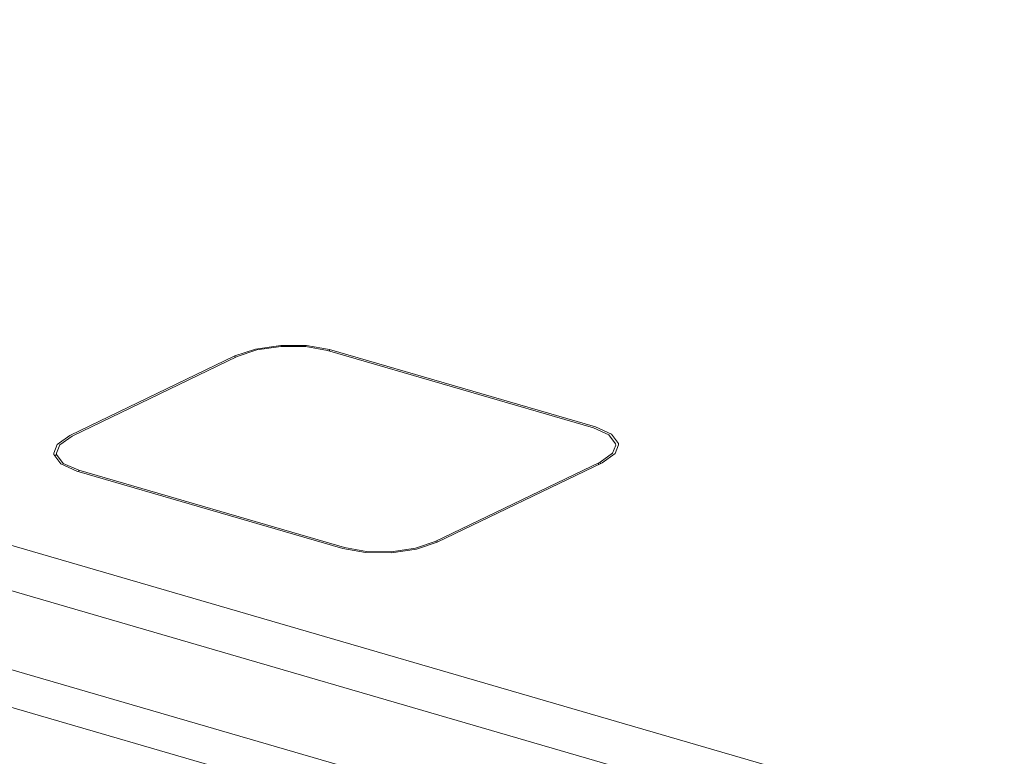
# Model space of a CAD drawing. Header units: millimetres. Extents: x 3925 to 5043, y -86 to 778.
# Tile 233 of 256: x 4859 to 4877, y 129 to 142. Entities that reach past the tile are written whole.
import ezdxf

# ---------------------------------------------------------------- set-up
doc = ezdxf.new("R2010")
doc.units = ezdxf.units.MM
doc.header["$LTSCALE"] = 46.255
for name, color, linetype in [('H30K-CHRISTIDXF_CONTINUOUS_LINE', 7, 'CONTINUOUS'), ('H30K-REAR-CODXF_CONTINUOUS_LINE', 7, 'CONTINUOUS'), ('H30K-TOP-COVDXF_CONTINUOUS_LINE', 7, 'CONTINUOUS'), ('R70-LABEL-IRDXF_CONTINUOUS_LINE', 7, 'CONTINUOUS')]:
    doc.layers.add(name, color=color, linetype=linetype)

msp = doc.modelspace()

# ---------------------------------------------------------------- linework, layer by layer
at = {"layer": 'H30K-CHRISTIDXF_CONTINUOUS_LINE', "color": 7, "linetype": 'Continuous', "lineweight": 0}
for p, q in [((4864.775, 136.56), (4869.5384, 135.1745)), ((4860.1993, 135.027), (4863.1545, 136.451)), ((4859.978, 134.8693), (4860.1993, 135.027)), ((4859.9201, 134.7213), (4859.978, 134.8693)), ((4859.9229, 134.6971), (4859.9201, 134.7213)), ((4869.936, 134.8655), (4869.8781, 134.7174)), ((4860.0421, 134.5366), (4859.9229, 134.6971)), ((4869.6569, 134.5597), (4866.7017, 133.1357)), ((4869.8781, 134.7174), (4869.6569, 134.5597)), ((4869.6582, 134.5311), (4869.6569, 134.5597)), ((4860.3177, 134.4122), (4860.0421, 134.5366)), ((4860.3189, 134.3867), (4860.3177, 134.4122)), ((4865.0811, 133.0268), (4860.3177, 134.4122)), ((4866.7017, 133.1357), (4866.3481, 133.0165)), ((4865.471, 132.9575), (4865.0811, 133.0268))]:
    msp.add_line(p, q, dxfattribs=at)
for points in [[(4863.1545, 136.451), (4863.5081, 136.5702), (4863.9402, 136.6328), (4864.3851, 136.6292), (4864.775, 136.56)], [(4869.5384, 135.1745), (4869.814, 135.0502), (4869.9333, 134.8897), (4869.936, 134.8655)], [(4866.3481, 133.0165), (4865.9159, 132.9539), (4865.471, 132.9575)]]:
    msp.add_lwpolyline(points, dxfattribs=at)
at = {"layer": 'H30K-REAR-CODXF_CONTINUOUS_LINE', "color": 7, "linetype": 'Continuous', "lineweight": 0}
msp.add_line((4901.2099, 117.9214), (4818.9849, 141.8374), dxfattribs=at)
at = {"layer": 'H30K-TOP-COVDXF_CONTINUOUS_LINE', "color": 7, "linetype": 'Continuous', "lineweight": 0}
for p, q in [((4819.3899, 144.6189), (4901.615, 120.7029)), ((4819.0081, 143.9169), (4901.2331, 120.0009)), ((4901.1784, 118.6049), (4818.9534, 142.5209)), ((4863.4856, 136.5864), (4863.1167, 136.462)), ((4864.8077, 136.5757), (4864.4008, 136.648)), ((4864.8077, 136.5757), (4864.8089, 136.5501)), ((4869.5711, 135.1902), (4864.8077, 136.5757)), ((4863.1167, 136.462), (4860.1615, 135.038)), ((4863.1167, 136.462), (4863.118, 136.4334)), ((4869.8586, 135.0605), (4869.5711, 135.1902)), ((4860.1615, 135.038), (4859.9306, 134.8734)), ((4859.9306, 134.8734), (4859.8702, 134.719)), ((4869.9255, 134.7133), (4869.9859, 134.8678)), ((4859.8702, 134.719), (4859.873, 134.6937)), ((4859.873, 134.6937), (4859.9975, 134.5262)), ((4859.9212, 134.695), (4859.8975, 134.6754)), ((4866.7395, 133.1248), (4869.6947, 134.5487)), ((4869.6947, 134.5487), (4869.9255, 134.7133)), ((4859.9975, 134.5262), (4860.2851, 134.3965)), ((4860.2851, 134.3965), (4865.0484, 133.011))]:
    msp.add_line(p, q, dxfattribs=at)
for points in [[(4864.4008, 136.648), (4863.9366, 136.6517), (4863.4856, 136.5864)], [(4869.9859, 134.8678), (4869.9831, 134.893), (4869.8586, 135.0605)], [(4865.0484, 133.011), (4865.4553, 132.9388), (4865.9196, 132.935), (4866.3705, 133.0003), (4866.7395, 133.1248)]]:
    msp.add_lwpolyline(points, dxfattribs=at)
at = {"layer": 'R70-LABEL-IRDXF_CONTINUOUS_LINE', "color": 7, "linetype": 'Continuous', "lineweight": 0}
for p, q in [((4869.6247, 134.5324), (4869.6255, 134.5154)), ((4866.7348, 133.1399), (4866.7355, 133.1246))]:
    msp.add_line(p, q, dxfattribs=at)

doc.saveas('drawing.dxf')
